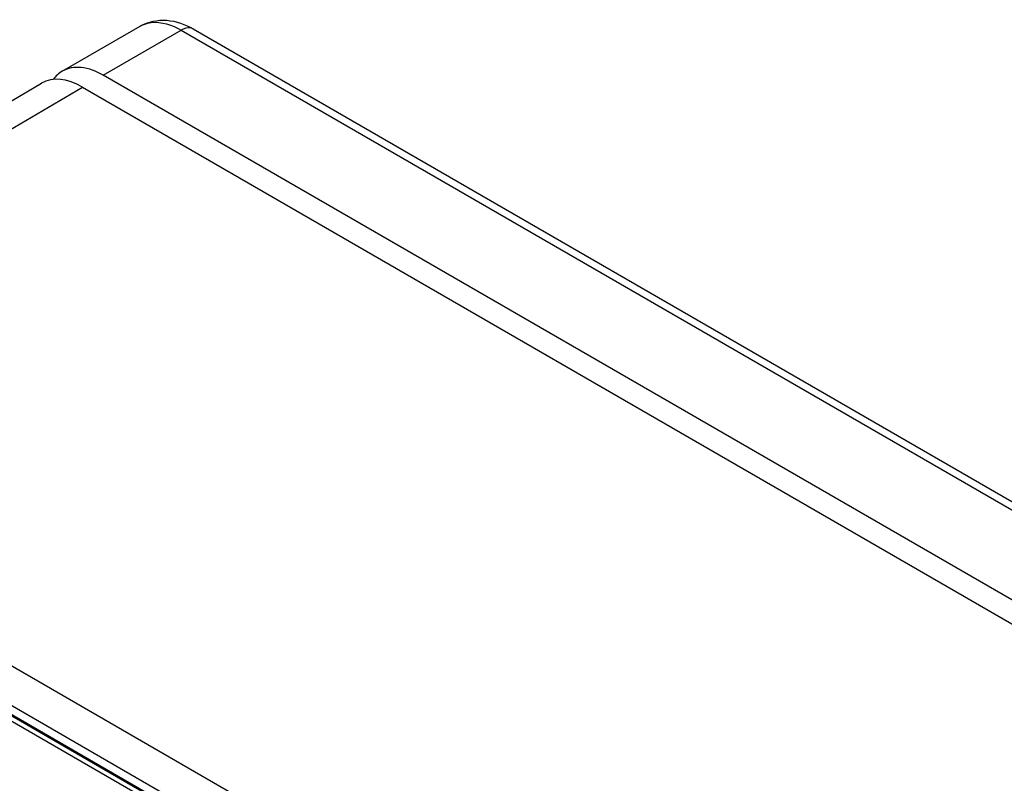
# Model space of a CAD drawing. Header units: inches. Extents: x 0 to 34, y 0 to 22.
# Tile 94 of 97: x 26.297 to 26.901, y 19.591 to 20.059. Entities that reach past the tile are written whole.
import ezdxf

# ---------------------------------------------------------------- set-up
doc = ezdxf.new("R2010")
doc.units = ezdxf.units.IN
doc.header["$LTSCALE"] = 1.87
doc.header["$MEASUREMENT"] = 0
doc.layers.get('0').update_dxf_attribs({"linetype": 'CONTINUOUS'})

msp = doc.modelspace()

# ---------------------------------------------------------------- linework, layer by layer
at = {"color": 7, "linetype": 'CONTINUOUS'}
for p, q in [((26.323, 20.02751), (26.3708, 20.05511)), ((26.348, 20.02504), (26.3958, 20.05263)), ((26.3958, 20.05263), (31.97791, 16.82959)), ((26.4033, 20.05338), (31.98541, 16.83034)), ((27.38047, 19.4289), (26.348, 20.02504)), ((25.98418, 19.82848), (26.31027, 20.02011)), ((26.00945, 19.82616), (26.33539, 20.0177)), ((26.33539, 20.0177), (31.91743, 16.7947)), ((26.00945, 19.82616), (26.88902, 19.31831)), ((26.84347, 19.32001), (25.99875, 19.80774)), ((26.8155, 19.33065), (25.99828, 19.8025)), ((26.81601, 19.32952), (25.99879, 19.80138)), ((26.00436, 19.79517), (26.81778, 19.3255))]:
    msp.add_line(p, q, dxfattribs=at)
msp.add_arc((26.37921, 20.04054), 0.01683, 114.1322, 119.99549, dxfattribs=at)
msp.add_ellipse((26.33538, 19.97688), major_axis=(-0.02501, 0.0433), ratio=0.57742, start_param=-0.785637, end_param=0.004366, dxfattribs=at)
for points, knots in [([(26.3708, 20.05511), (26.37559, 20.05788), (26.38741, 20.06026), (26.39836, 20.05623), (26.4033, 20.05338)], [0, 0, 0, 0, 0.492291, 1, 1, 1, 1]), ([(26.37233, 20.05589), (26.37396, 20.05662), (26.38191, 20.05873), (26.39034, 20.05578), (26.3958, 20.05263)], [0, 0, 0, 0, 0.2205, 1, 1, 1, 1]), ([(26.4033, 20.05338), (26.4028, 20.05366), (26.40032, 20.05456), (26.39754, 20.05364), (26.3958, 20.05263)], [0, 0, 0, 0, 0.220853, 1, 1, 1, 1]), ([(26.348, 20.02504), (26.34386, 20.02742), (26.3356, 20.03086), (26.32637, 20.02946), (26.323, 20.02751)], [0, 0, 0, 0, 0.550833, 1, 1, 1, 1])]:
    msp.add_open_spline(points, degree=3, knots=knots, dxfattribs=at)
msp.add_open_spline([(26.323, 20.02751), (26.32083, 20.02626), (26.31892, 20.02446), (26.31746, 20.02242)], degree=3, dxfattribs=at)

doc.saveas('drawing.dxf')
